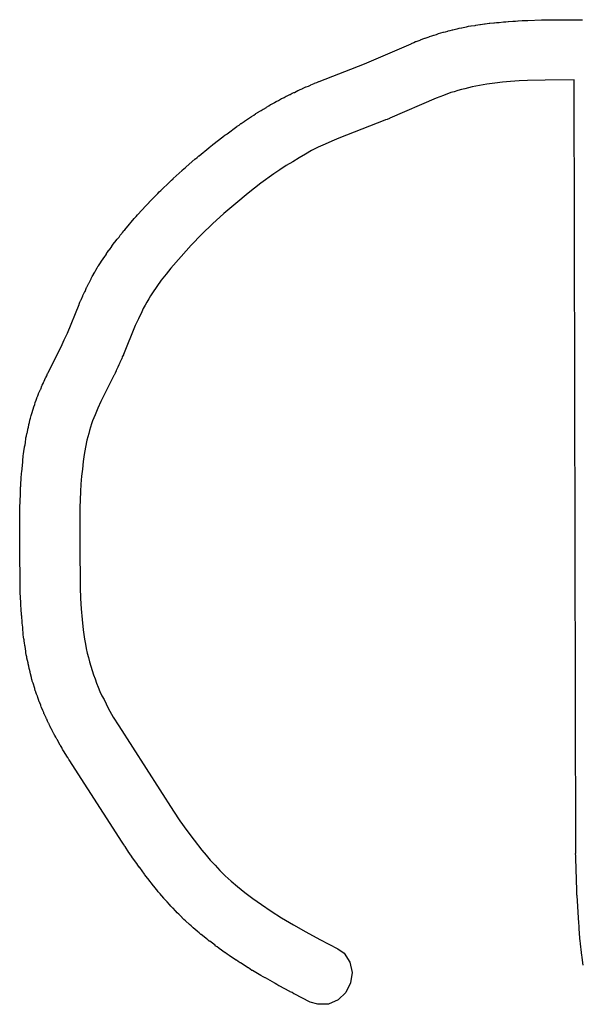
# Model space of a CAD drawing. Extents: x 81 to 161, y -172 to -32.
# Tile 14 of 94: x 117.21 to 119.08, y -152.87 to -149.59. Entities that reach past the tile are written whole.
import ezdxf

# ---------------------------------------------------------------- set-up
doc = ezdxf.new("R2010")
doc.units = 0
doc.header["$MEASUREMENT"] = 0
doc.layers.add('BLACK', color=7, linetype='CONTINUOUS')

msp = doc.modelspace()

# ---------------------------------------------------------------- linework, layer by layer
at = {"layer": 'BLACK', "linetype": 'CONTINUOUS'}
for p, q in [((118.743, -149.601), (118.756, -149.599)), ((118.756, -149.599), (118.758, -149.599)), ((118.758, -149.599), (118.765, -149.598)), ((118.765, -149.598), (118.772, -149.597)), ((118.772, -149.597), (118.774, -149.597)), ((118.774, -149.597), (118.787, -149.595)), ((118.787, -149.595), (118.789, -149.595)), ((118.789, -149.595), (118.796, -149.594)), ((118.796, -149.594), (118.804, -149.594)), ((118.804, -149.594), (118.805, -149.594)), ((118.805, -149.594), (118.819, -149.592)), ((118.819, -149.592), (118.82, -149.592)), ((118.82, -149.592), (118.827, -149.592)), ((118.827, -149.592), (118.835, -149.591)), ((118.835, -149.591), (118.836, -149.591)), ((118.836, -149.591), (118.85, -149.59)), ((118.85, -149.59), (118.851, -149.59)), ((118.851, -149.59), (118.859, -149.59)), ((118.859, -149.59), (118.867, -149.589)), ((118.867, -149.589), (118.868, -149.589)), ((118.868, -149.589), (118.882, -149.588)), ((118.882, -149.588), (118.883, -149.588)), ((118.883, -149.588), (118.891, -149.588)), ((118.891, -149.588), (118.899, -149.588)), ((118.899, -149.588), (118.9, -149.588)), ((118.9, -149.588), (118.946, -149.586)), ((118.946, -149.586), (118.947, -149.586)), ((118.947, -149.586), (118.955, -149.586)), ((118.955, -149.586), (118.962, -149.586)), ((118.962, -149.586), (118.964, -149.586)), ((118.964, -149.586), (119.074, -149.585)), ((119.074, -149.585), (119.075, -149.585)), ((119.075, -149.585), (119.083, -149.585)), ((118.596, -149.634), (118.603, -149.631)), ((118.603, -149.631), (118.611, -149.629)), ((118.603, -149.631), (118.603, -149.631)), ((118.603, -149.631), (118.603, -149.631)), ((118.611, -149.629), (118.618, -149.627)), ((118.618, -149.627), (118.618, -149.627)), ((118.618, -149.627), (118.619, -149.627)), ((118.619, -149.627), (118.626, -149.625)), ((118.626, -149.625), (118.634, -149.623)), ((118.634, -149.623), (118.635, -149.622)), ((118.634, -149.623), (118.634, -149.623)), ((118.635, -149.622), (118.642, -149.621)), ((118.642, -149.621), (118.649, -149.619)), ((118.649, -149.619), (118.65, -149.619)), ((118.65, -149.619), (118.664, -149.615)), ((118.664, -149.615), (118.665, -149.615)), ((118.665, -149.615), (118.672, -149.613)), ((118.672, -149.613), (118.679, -149.612)), ((118.679, -149.612), (118.681, -149.612)), ((118.681, -149.612), (118.695, -149.609)), ((118.695, -149.609), (118.696, -149.609)), ((118.696, -149.609), (118.703, -149.607)), ((118.703, -149.607), (118.71, -149.606)), ((118.71, -149.606), (118.712, -149.606)), ((118.712, -149.606), (118.725, -149.604)), ((118.725, -149.604), (118.727, -149.603)), ((118.727, -149.603), (118.734, -149.602)), ((118.734, -149.602), (118.741, -149.601)), ((118.741, -149.601), (118.743, -149.601)), ((118.356, -149.732), (118.512, -149.665)), ((118.512, -149.665), (118.513, -149.664)), ((118.513, -149.664), (118.52, -149.661)), ((118.52, -149.661), (118.526, -149.658)), ((118.526, -149.658), (118.528, -149.658)), ((118.528, -149.658), (118.542, -149.653)), ((118.542, -149.653), (118.543, -149.652)), ((118.543, -149.652), (118.55, -149.649)), ((118.55, -149.649), (118.557, -149.647)), ((118.557, -149.647), (118.558, -149.646)), ((118.558, -149.646), (118.572, -149.642)), ((118.572, -149.642), (118.573, -149.641)), ((118.573, -149.641), (118.58, -149.639)), ((118.58, -149.639), (118.587, -149.636)), ((118.587, -149.636), (118.588, -149.636)), ((118.588, -149.636), (118.596, -149.634)), ((118.588, -149.636), (118.588, -149.636)), ((118.205, -149.791), (118.356, -149.732)), ((118.188, -149.798), (118.189, -149.797)), ((118.189, -149.797), (118.197, -149.794)), ((118.197, -149.794), (118.204, -149.791)), ((118.204, -149.791), (118.205, -149.791)), ((118.79, -149.796), (118.764, -149.8)), ((118.816, -149.793), (118.79, -149.796)), ((118.843, -149.791), (118.816, -149.793)), ((118.871, -149.789), (118.843, -149.791)), ((118.899, -149.788), (118.871, -149.789)), ((118.958, -149.786), (118.899, -149.788)), ((119.055, -149.785), (118.958, -149.786)), ((119.06, -152.362), (119.055, -149.785)), ((118.108, -149.834), (118.115, -149.83)), ((118.115, -149.83), (118.121, -149.827)), ((118.121, -149.827), (118.123, -149.827)), ((118.123, -149.827), (118.134, -149.821)), ((118.134, -149.821), (118.135, -149.821)), ((118.135, -149.821), (118.142, -149.818)), ((118.142, -149.818), (118.148, -149.815)), ((118.148, -149.815), (118.15, -149.814)), ((118.15, -149.814), (118.161, -149.809)), ((118.161, -149.809), (118.162, -149.809)), ((118.162, -149.809), (118.169, -149.806)), ((118.169, -149.806), (118.176, -149.803)), ((118.176, -149.803), (118.177, -149.802)), ((118.177, -149.802), (118.188, -149.798)), ((118.644, -149.828), (118.619, -149.837)), ((118.655, -149.825), (118.644, -149.828)), ((118.667, -149.821), (118.655, -149.825)), ((118.679, -149.818), (118.667, -149.821)), ((118.69, -149.815), (118.679, -149.818)), ((118.715, -149.809), (118.69, -149.815)), ((118.739, -149.804), (118.715, -149.809)), ((118.764, -149.8), (118.739, -149.804)), ((118.044, -149.868), (118.055, -149.862)), ((118.055, -149.862), (118.056, -149.861)), ((118.056, -149.861), (118.062, -149.858)), ((118.062, -149.858), (118.069, -149.854)), ((118.069, -149.854), (118.07, -149.854)), ((118.07, -149.854), (118.08, -149.848)), ((118.08, -149.848), (118.081, -149.847)), ((118.081, -149.847), (118.088, -149.844)), ((118.088, -149.844), (118.095, -149.84)), ((118.095, -149.84), (118.096, -149.84)), ((118.096, -149.84), (118.107, -149.834)), ((118.107, -149.834), (118.108, -149.834)), ((118.595, -149.846), (118.44, -149.913)), ((118.619, -149.837), (118.595, -149.846)), ((117.994, -149.898), (118.004, -149.892)), ((118.004, -149.892), (118.005, -149.891)), ((118.005, -149.891), (118.012, -149.887)), ((118.012, -149.887), (118.018, -149.883)), ((118.018, -149.883), (118.019, -149.883)), ((118.019, -149.883), (118.029, -149.877)), ((118.029, -149.877), (118.03, -149.876)), ((118.03, -149.876), (118.037, -149.872)), ((118.037, -149.872), (118.043, -149.868)), ((118.043, -149.868), (118.044, -149.868)), ((117.945, -149.931), (117.955, -149.924)), ((117.955, -149.924), (117.956, -149.923)), ((117.956, -149.923), (117.963, -149.919)), ((117.963, -149.919), (117.969, -149.914)), ((117.969, -149.914), (117.97, -149.914)), ((117.97, -149.914), (117.98, -149.908)), ((117.98, -149.907), (117.987, -149.903)), ((117.98, -149.908), (117.98, -149.907)), ((117.987, -149.903), (117.993, -149.899)), ((117.993, -149.899), (117.994, -149.898)), ((118.424, -149.92), (118.271, -149.98)), ((118.426, -149.919), (118.424, -149.92)), ((118.432, -149.917), (118.426, -149.919)), ((118.439, -149.914), (118.432, -149.917)), ((118.44, -149.913), (118.439, -149.914)), ((117.898, -149.965), (117.931, -149.941)), ((117.931, -149.941), (117.932, -149.94)), ((117.932, -149.94), (117.938, -149.936)), ((117.938, -149.936), (117.944, -149.931)), ((117.944, -149.931), (117.945, -149.931)), ((117.851, -150.001), (117.884, -149.975)), ((117.884, -149.975), (117.885, -149.974)), ((117.885, -149.974), (117.891, -149.97)), ((117.891, -149.97), (117.897, -149.966)), ((117.897, -149.966), (117.898, -149.965)), ((118.247, -149.99), (118.225, -150)), ((118.271, -149.98), (118.247, -149.99)), ((117.805, -150.038), (117.837, -150.012)), ((117.837, -150.012), (117.838, -150.011)), ((117.838, -150.011), (117.844, -150.006)), ((117.844, -150.006), (117.85, -150.002)), ((117.85, -150.002), (117.851, -150.001)), ((118.18, -150.021), (118.159, -150.033)), ((118.202, -150.01), (118.18, -150.021)), ((118.225, -150), (118.202, -150.01)), ((117.761, -150.076), (117.792, -150.049)), ((117.792, -150.049), (117.793, -150.048)), ((117.793, -150.048), (117.798, -150.044)), ((117.798, -150.044), (117.804, -150.039)), ((117.804, -150.039), (117.805, -150.038)), ((118.117, -150.058), (118.095, -150.071)), ((118.138, -150.045), (118.117, -150.058)), ((118.159, -150.033), (118.138, -150.045)), ((117.719, -150.114), (117.748, -150.087)), ((117.748, -150.087), (117.749, -150.086)), ((117.749, -150.086), (117.754, -150.082)), ((117.754, -150.082), (117.76, -150.077)), ((117.76, -150.077), (117.761, -150.076)), ((118.074, -150.085), (118.054, -150.099)), ((118.095, -150.071), (118.074, -150.085)), ((117.706, -150.126), (117.707, -150.125)), ((117.707, -150.125), (117.713, -150.12)), ((117.713, -150.12), (117.718, -150.115)), ((117.718, -150.115), (117.719, -150.114)), ((118.054, -150.099), (118.011, -150.13)), ((117.672, -150.159), (117.677, -150.154)), ((117.677, -150.154), (117.679, -150.153)), ((117.679, -150.153), (117.706, -150.126)), ((118.011, -150.13), (117.968, -150.163)), ((117.639, -150.193), (117.666, -150.165)), ((117.666, -150.165), (117.667, -150.164)), ((117.667, -150.164), (117.672, -150.159)), ((117.968, -150.163), (117.927, -150.197)), ((117.601, -150.234), (117.627, -150.205)), ((117.627, -150.205), (117.628, -150.204)), ((117.628, -150.204), (117.633, -150.199)), ((117.633, -150.199), (117.638, -150.194)), ((117.638, -150.194), (117.639, -150.193)), ((117.927, -150.197), (117.887, -150.231)), ((117.563, -150.278), (117.589, -150.247)), ((117.589, -150.247), (117.59, -150.246)), ((117.59, -150.246), (117.595, -150.241)), ((117.595, -150.241), (117.6, -150.235)), ((117.6, -150.235), (117.601, -150.234)), ((117.887, -150.231), (117.85, -150.265)), ((117.552, -150.29), (117.557, -150.285)), ((117.557, -150.285), (117.562, -150.279)), ((117.562, -150.279), (117.563, -150.278)), ((117.85, -150.265), (117.814, -150.3)), ((117.524, -150.326), (117.532, -150.316)), ((117.532, -150.316), (117.533, -150.315)), ((117.533, -150.315), (117.538, -150.309)), ((117.538, -150.309), (117.542, -150.303)), ((117.542, -150.303), (117.543, -150.302)), ((117.543, -150.302), (117.552, -150.292)), ((117.552, -150.292), (117.552, -150.29)), ((117.814, -150.3), (117.779, -150.336)), ((117.5, -150.359), (117.504, -150.353)), ((117.504, -150.353), (117.506, -150.352)), ((117.506, -150.352), (117.514, -150.34)), ((117.514, -150.339), (117.519, -150.333)), ((117.514, -150.34), (117.514, -150.339)), ((117.519, -150.333), (117.523, -150.327)), ((117.523, -150.327), (117.524, -150.326)), ((117.779, -150.336), (117.745, -150.374)), ((117.479, -150.391), (117.483, -150.385)), ((117.483, -150.385), (117.487, -150.378)), ((117.487, -150.378), (117.488, -150.377)), ((117.488, -150.377), (117.496, -150.366)), ((117.496, -150.364), (117.5, -150.359)), ((117.496, -150.366), (117.496, -150.364)), ((117.745, -150.374), (117.711, -150.413)), ((117.457, -150.426), (117.461, -150.419)), ((117.461, -150.419), (117.465, -150.412)), ((117.461, -150.419), (117.461, -150.419)), ((117.461, -150.419), (117.461, -150.419)), ((117.465, -150.412), (117.469, -150.405)), ((117.469, -150.405), (117.47, -150.405)), ((117.47, -150.405), (117.474, -150.398)), ((117.47, -150.405), (117.47, -150.405)), ((117.474, -150.398), (117.478, -150.392)), ((117.478, -150.392), (117.478, -150.391)), ((117.478, -150.391), (117.479, -150.391)), ((117.711, -150.413), (117.695, -150.433)), ((117.442, -150.455), (117.445, -150.448)), ((117.445, -150.447), (117.449, -150.44)), ((117.445, -150.448), (117.445, -150.447)), ((117.445, -150.448), (117.445, -150.448)), ((117.449, -150.44), (117.453, -150.434)), ((117.453, -150.433), (117.457, -150.426)), ((117.453, -150.434), (117.453, -150.433)), ((117.453, -150.433), (117.453, -150.433)), ((117.679, -150.453), (117.664, -150.474)), ((117.695, -150.433), (117.679, -150.453)), ((117.425, -150.49), (117.43, -150.477)), ((117.43, -150.477), (117.431, -150.476)), ((117.431, -150.476), (117.434, -150.469)), ((117.434, -150.469), (117.437, -150.463)), ((117.437, -150.463), (117.438, -150.462)), ((117.438, -150.462), (117.442, -150.455)), ((117.438, -150.462), (117.438, -150.462)), ((117.664, -150.474), (117.65, -150.495)), ((117.408, -150.526), (117.411, -150.519)), ((117.411, -150.519), (117.412, -150.518)), ((117.412, -150.518), (117.417, -150.505)), ((117.417, -150.505), (117.418, -150.504)), ((117.418, -150.504), (117.421, -150.497)), ((117.421, -150.497), (117.424, -150.491)), ((117.424, -150.491), (117.425, -150.49)), ((117.637, -150.515), (117.631, -150.526)), ((117.643, -150.505), (117.637, -150.515)), ((117.65, -150.495), (117.643, -150.505)), ((117.366, -150.629), (117.405, -150.534)), ((117.405, -150.533), (117.408, -150.526)), ((117.405, -150.534), (117.405, -150.533)), ((117.619, -150.547), (117.614, -150.558)), ((117.625, -150.536), (117.619, -150.547)), ((117.631, -150.526), (117.625, -150.536)), ((117.603, -150.581), (117.592, -150.604)), ((117.614, -150.558), (117.603, -150.581)), ((117.592, -150.604), (117.553, -150.7)), ((117.355, -150.652), (117.366, -150.629)), ((117.301, -150.763), (117.345, -150.675)), ((117.345, -150.675), (117.355, -150.652)), ((117.546, -150.716), (117.541, -150.727)), ((117.547, -150.715), (117.546, -150.716)), ((117.549, -150.708), (117.547, -150.715)), ((117.553, -150.701), (117.549, -150.708)), ((117.553, -150.7), (117.553, -150.701)), ((117.534, -150.743), (117.529, -150.754)), ((117.537, -150.735), (117.534, -150.742)), ((117.534, -150.742), (117.534, -150.743)), ((117.541, -150.728), (117.537, -150.735)), ((117.541, -150.727), (117.541, -150.728)), ((117.289, -150.789), (117.293, -150.778)), ((117.293, -150.778), (117.294, -150.777)), ((117.294, -150.777), (117.297, -150.771)), ((117.297, -150.771), (117.3, -150.764)), ((117.3, -150.764), (117.301, -150.763)), ((117.521, -150.77), (117.477, -150.857)), ((117.522, -150.769), (117.521, -150.77)), ((117.525, -150.762), (117.522, -150.769)), ((117.528, -150.755), (117.525, -150.762)), ((117.529, -150.754), (117.528, -150.755)), ((117.277, -150.816), (117.281, -150.805)), ((117.281, -150.805), (117.282, -150.803)), ((117.282, -150.803), (117.285, -150.797)), ((117.285, -150.797), (117.288, -150.79)), ((117.288, -150.79), (117.289, -150.789)), ((117.262, -150.853), (117.264, -150.846)), ((117.264, -150.845), (117.267, -150.838)), ((117.264, -150.846), (117.264, -150.845)), ((117.264, -150.845), (117.264, -150.845)), ((117.267, -150.838), (117.27, -150.831)), ((117.27, -150.83), (117.273, -150.824)), ((117.27, -150.831), (117.27, -150.83)), ((117.27, -150.831), (117.27, -150.831)), ((117.273, -150.824), (117.276, -150.817)), ((117.276, -150.817), (117.277, -150.816)), ((117.252, -150.882), (117.254, -150.875)), ((117.254, -150.875), (117.257, -150.867)), ((117.254, -150.875), (117.254, -150.875)), ((117.254, -150.875), (117.254, -150.875)), ((117.257, -150.867), (117.259, -150.86)), ((117.259, -150.86), (117.262, -150.853)), ((117.259, -150.86), (117.259, -150.86)), ((117.259, -150.86), (117.259, -150.86)), ((117.467, -150.879), (117.458, -150.901)), ((117.477, -150.857), (117.467, -150.879)), ((117.241, -150.919), (117.243, -150.912)), ((117.243, -150.912), (117.245, -150.904)), ((117.245, -150.904), (117.247, -150.897)), ((117.245, -150.904), (117.245, -150.904)), ((117.247, -150.897), (117.25, -150.89)), ((117.25, -150.889), (117.252, -150.882)), ((117.25, -150.89), (117.25, -150.889)), ((117.25, -150.889), (117.25, -150.889)), ((117.454, -150.911), (117.45, -150.921)), ((117.458, -150.901), (117.454, -150.911)), ((117.234, -150.949), (117.236, -150.942)), ((117.236, -150.942), (117.237, -150.935)), ((117.237, -150.935), (117.238, -150.934)), ((117.238, -150.934), (117.24, -150.927)), ((117.238, -150.934), (117.238, -150.934)), ((117.24, -150.927), (117.241, -150.919)), ((117.241, -150.919), (117.241, -150.919)), ((117.443, -150.942), (117.44, -150.953)), ((117.446, -150.931), (117.443, -150.942)), ((117.45, -150.921), (117.446, -150.931)), ((117.228, -150.978), (117.23, -150.971)), ((117.228, -150.98), (117.228, -150.978)), ((117.23, -150.971), (117.231, -150.964)), ((117.231, -150.964), (117.232, -150.963)), ((117.232, -150.963), (117.234, -150.951)), ((117.234, -150.951), (117.234, -150.949)), ((117.434, -150.975), (117.431, -150.986)), ((117.437, -150.964), (117.434, -150.975)), ((117.44, -150.953), (117.437, -150.964)), ((117.221, -151.022), (117.223, -151.01)), ((117.223, -151.008), (117.225, -151.001)), ((117.223, -151.01), (117.223, -151.008)), ((117.225, -151.001), (117.226, -150.994)), ((117.226, -150.993), (117.228, -150.98)), ((117.226, -150.994), (117.226, -150.993)), ((117.426, -151.009), (117.422, -151.033)), ((117.431, -150.986), (117.426, -151.009)), ((117.218, -151.052), (117.219, -151.04)), ((117.219, -151.038), (117.22, -151.031)), ((117.219, -151.04), (117.219, -151.038)), ((117.22, -151.031), (117.221, -151.024)), ((117.221, -151.024), (117.221, -151.022)), ((117.422, -151.033), (117.419, -151.057)), ((117.215, -151.081), (117.216, -151.069)), ((117.216, -151.068), (117.217, -151.06)), ((117.216, -151.069), (117.216, -151.068)), ((117.217, -151.053), (117.218, -151.052)), ((117.217, -151.06), (117.217, -151.053)), ((117.419, -151.057), (117.416, -151.082)), ((117.212, -151.11), (117.213, -151.099)), ((117.213, -151.097), (117.214, -151.09)), ((117.213, -151.099), (117.213, -151.097)), ((117.214, -151.09), (117.215, -151.082)), ((117.215, -151.082), (117.215, -151.081)), ((117.413, -151.106), (117.411, -151.132)), ((117.416, -151.082), (117.413, -151.106)), ((117.21, -151.141), (117.211, -151.14)), ((117.21, -151.148), (117.21, -151.141)), ((117.211, -151.127), (117.212, -151.119)), ((117.211, -151.128), (117.211, -151.127)), ((117.211, -151.14), (117.211, -151.128)), ((117.212, -151.111), (117.212, -151.11)), ((117.212, -151.119), (117.212, -151.111)), ((117.411, -151.132), (117.41, -151.157)), ((117.209, -151.198), (117.21, -151.157)), ((117.21, -151.156), (117.21, -151.148)), ((117.21, -151.157), (117.21, -151.156)), ((117.41, -151.157), (117.408, -151.211)), ((117.208, -151.2), (117.209, -151.198)), ((117.208, -151.207), (117.208, -151.2)), ((117.208, -151.215), (117.208, -151.207)), ((117.208, -151.216), (117.208, -151.215)), ((117.208, -151.325), (117.208, -151.216)), ((117.408, -151.211), (117.408, -151.333)), ((117.207, -151.326), (117.208, -151.325)), ((117.208, -151.334), (117.207, -151.326)), ((117.208, -151.342), (117.208, -151.334)), ((117.408, -151.333), (117.409, -151.477)), ((117.208, -151.343), (117.208, -151.342)), ((117.209, -151.473), (117.208, -151.343)), ((117.209, -151.474), (117.209, -151.473)), ((117.209, -151.482), (117.209, -151.474)), ((117.209, -151.489), (117.209, -151.482)), ((117.209, -151.49), (117.209, -151.489)), ((117.21, -151.513), (117.209, -151.49)), ((117.409, -151.477), (117.41, -151.513)), ((117.21, -151.514), (117.21, -151.513)), ((117.211, -151.522), (117.21, -151.514)), ((117.211, -151.53), (117.211, -151.522)), ((117.211, -151.531), (117.211, -151.53)), ((117.212, -151.553), (117.211, -151.531)), ((117.41, -151.513), (117.412, -151.548)), ((117.212, -151.554), (117.212, -151.553)), ((117.213, -151.562), (117.212, -151.554)), ((117.213, -151.57), (117.213, -151.562)), ((117.412, -151.548), (117.415, -151.583)), ((117.214, -151.571), (117.213, -151.57)), ((117.215, -151.593), (117.214, -151.571)), ((117.215, -151.595), (117.215, -151.593)), ((117.216, -151.602), (117.215, -151.595)), ((117.415, -151.583), (117.419, -151.617)), ((117.217, -151.609), (117.216, -151.602)), ((117.217, -151.611), (117.217, -151.609)), ((117.219, -151.633), (117.217, -151.611)), ((117.219, -151.634), (117.219, -151.633)), ((117.22, -151.641), (117.219, -151.634)), ((117.419, -151.617), (117.421, -151.633)), ((117.421, -151.633), (117.423, -151.649)), ((117.221, -151.649), (117.22, -151.641)), ((117.222, -151.65), (117.221, -151.649)), ((117.222, -151.653), (117.222, -151.65)), ((117.222, -151.654), (117.222, -151.653)), ((117.223, -151.662), (117.222, -151.654)), ((117.224, -151.669), (117.223, -151.662)), ((117.423, -151.649), (117.426, -151.665)), ((117.426, -151.665), (117.429, -151.68)), ((117.224, -151.67), (117.224, -151.669)), ((117.225, -151.673), (117.224, -151.67)), ((117.226, -151.681), (117.225, -151.673)), ((117.225, -151.673), (117.225, -151.673)), ((117.227, -151.689), (117.226, -151.681)), ((117.228, -151.69), (117.227, -151.689)), ((117.228, -151.692), (117.228, -151.69)), ((117.228, -151.693), (117.228, -151.692)), ((117.229, -151.701), (117.228, -151.693)), ((117.429, -151.68), (117.432, -151.695)), ((117.432, -151.695), (117.436, -151.71)), ((117.231, -151.708), (117.229, -151.701)), ((117.231, -151.709), (117.231, -151.708)), ((117.231, -151.711), (117.231, -151.709)), ((117.231, -151.712), (117.231, -151.711)), ((117.233, -151.72), (117.231, -151.712)), ((117.235, -151.727), (117.233, -151.72)), ((117.235, -151.728), (117.235, -151.727)), ((117.235, -151.73), (117.235, -151.728)), ((117.235, -151.731), (117.235, -151.73)), ((117.237, -151.739), (117.235, -151.731)), ((117.436, -151.71), (117.44, -151.724)), ((117.44, -151.724), (117.444, -151.739)), ((117.239, -151.746), (117.237, -151.739)), ((117.239, -151.747), (117.239, -151.746)), ((117.24, -151.749), (117.239, -151.747)), ((117.24, -151.75), (117.24, -151.749)), ((117.242, -151.758), (117.24, -151.75)), ((117.243, -151.765), (117.242, -151.758)), ((117.244, -151.766), (117.243, -151.765)), ((117.444, -151.739), (117.448, -151.753)), ((117.448, -151.753), (117.453, -151.767)), ((117.244, -151.768), (117.244, -151.766)), ((117.244, -151.769), (117.244, -151.768)), ((117.246, -151.776), (117.244, -151.769)), ((117.248, -151.784), (117.246, -151.776)), ((117.249, -151.785), (117.248, -151.784)), ((117.249, -151.787), (117.249, -151.785)), ((117.249, -151.788), (117.249, -151.787)), ((117.252, -151.795), (117.249, -151.788)), ((117.254, -151.802), (117.252, -151.795)), ((117.453, -151.767), (117.458, -151.781)), ((117.458, -151.781), (117.463, -151.795)), ((117.463, -151.795), (117.468, -151.809)), ((117.254, -151.803), (117.254, -151.802)), ((117.255, -151.805), (117.254, -151.803)), ((117.255, -151.806), (117.255, -151.805)), ((117.257, -151.813), (117.255, -151.806)), ((117.259, -151.821), (117.257, -151.813)), ((117.26, -151.822), (117.259, -151.821)), ((117.261, -151.824), (117.26, -151.822)), ((117.261, -151.825), (117.261, -151.824)), ((117.263, -151.832), (117.261, -151.825)), ((117.468, -151.809), (117.474, -151.823)), ((117.474, -151.823), (117.481, -151.837)), ((117.266, -151.839), (117.263, -151.832)), ((117.266, -151.84), (117.266, -151.839)), ((117.267, -151.842), (117.266, -151.84)), ((117.267, -151.843), (117.267, -151.842)), ((117.27, -151.85), (117.267, -151.843)), ((117.272, -151.857), (117.27, -151.85)), ((117.273, -151.858), (117.272, -151.857)), ((117.274, -151.86), (117.273, -151.858)), ((117.274, -151.861), (117.274, -151.86)), ((117.277, -151.868), (117.274, -151.861)), ((117.481, -151.837), (117.488, -151.85)), ((117.488, -151.85), (117.495, -151.864)), ((117.495, -151.864), (117.502, -151.878)), ((117.279, -151.875), (117.277, -151.868)), ((117.28, -151.876), (117.279, -151.875)), ((117.281, -151.878), (117.28, -151.876)), ((117.281, -151.879), (117.281, -151.878)), ((117.284, -151.886), (117.281, -151.879)), ((117.287, -151.893), (117.284, -151.886)), ((117.288, -151.894), (117.287, -151.893)), ((117.288, -151.896), (117.288, -151.894)), ((117.289, -151.897), (117.288, -151.896)), ((117.502, -151.878), (117.519, -151.908)), ((117.292, -151.904), (117.289, -151.897)), ((117.295, -151.911), (117.292, -151.904)), ((117.295, -151.912), (117.295, -151.911)), ((117.296, -151.914), (117.295, -151.912)), ((117.297, -151.915), (117.296, -151.914)), ((117.3, -151.922), (117.297, -151.915)), ((117.303, -151.929), (117.3, -151.922)), ((117.304, -151.93), (117.303, -151.929)), ((117.519, -151.908), (117.537, -151.937)), ((117.305, -151.932), (117.304, -151.93)), ((117.305, -151.933), (117.305, -151.932)), ((117.309, -151.94), (117.305, -151.933)), ((117.312, -151.947), (117.309, -151.94)), ((117.313, -151.948), (117.312, -151.947)), ((117.314, -151.95), (117.313, -151.948)), ((117.314, -151.951), (117.314, -151.95)), ((117.318, -151.957), (117.314, -151.951)), ((117.321, -151.964), (117.318, -151.957)), ((117.537, -151.937), (117.72, -152.222)), ((117.322, -151.965), (117.321, -151.964)), ((117.323, -151.968), (117.322, -151.965)), ((117.324, -151.969), (117.323, -151.968)), ((117.327, -151.975), (117.324, -151.969)), ((117.331, -151.982), (117.327, -151.975)), ((117.332, -151.983), (117.331, -151.982)), ((117.342, -152.002), (117.332, -151.983)), ((117.343, -152.003), (117.342, -152.002)), ((117.347, -152.009), (117.343, -152.003)), ((117.35, -152.016), (117.347, -152.009)), ((117.351, -152.017), (117.35, -152.016)), ((117.363, -152.036), (117.351, -152.017)), ((117.363, -152.037), (117.363, -152.036)), ((117.367, -152.043), (117.363, -152.037)), ((117.371, -152.05), (117.367, -152.043)), ((117.372, -152.051), (117.371, -152.05)), ((117.548, -152.325), (117.372, -152.051)), ((117.72, -152.222), (117.741, -152.254)), ((117.741, -152.254), (117.764, -152.286)), ((117.764, -152.286), (117.788, -152.318)), ((117.788, -152.318), (117.814, -152.352)), ((117.549, -152.325), (117.548, -152.325)), ((117.553, -152.332), (117.549, -152.325)), ((117.557, -152.339), (117.553, -152.332)), ((117.558, -152.339), (117.557, -152.339)), ((117.571, -152.359), (117.558, -152.339)), ((117.814, -152.352), (117.828, -152.368)), ((117.572, -152.36), (117.571, -152.359)), ((117.576, -152.367), (117.572, -152.36)), ((117.581, -152.373), (117.576, -152.367)), ((117.581, -152.374), (117.581, -152.373)), ((117.596, -152.395), (117.581, -152.374)), ((117.828, -152.368), (117.842, -152.385)), ((117.842, -152.385), (117.858, -152.402)), ((119.059, -152.363), (119.06, -152.362)), ((119.06, -152.37), (119.059, -152.363)), ((119.06, -152.377), (119.06, -152.37)), ((119.06, -152.379), (119.06, -152.377)), ((119.064, -152.485), (119.06, -152.379)), ((117.597, -152.396), (117.596, -152.395)), ((117.601, -152.402), (117.597, -152.396)), ((117.606, -152.409), (117.601, -152.402)), ((117.607, -152.409), (117.606, -152.409)), ((117.623, -152.432), (117.607, -152.409)), ((117.858, -152.402), (117.874, -152.419)), ((117.874, -152.419), (117.892, -152.437)), ((117.624, -152.434), (117.623, -152.432)), ((117.629, -152.439), (117.624, -152.434)), ((117.633, -152.445), (117.629, -152.439)), ((117.634, -152.446), (117.633, -152.445)), ((117.653, -152.47), (117.634, -152.446)), ((117.892, -152.437), (117.912, -152.455)), ((117.654, -152.471), (117.653, -152.47)), ((117.658, -152.477), (117.654, -152.471)), ((117.663, -152.483), (117.658, -152.477)), ((117.664, -152.484), (117.663, -152.483)), ((117.669, -152.49), (117.664, -152.484)), ((117.912, -152.455), (117.933, -152.473)), ((117.933, -152.473), (117.957, -152.493)), ((119.064, -152.486), (119.064, -152.485)), ((119.064, -152.494), (119.064, -152.486)), ((117.67, -152.491), (117.669, -152.49)), ((117.675, -152.497), (117.67, -152.491)), ((117.68, -152.503), (117.675, -152.497)), ((117.681, -152.504), (117.68, -152.503)), ((117.687, -152.511), (117.681, -152.504)), ((117.687, -152.512), (117.687, -152.511)), ((117.693, -152.518), (117.687, -152.512)), ((117.697, -152.523), (117.693, -152.518)), ((117.957, -152.493), (117.984, -152.513)), ((117.984, -152.513), (118.013, -152.533)), ((119.064, -152.501), (119.064, -152.494)), ((119.065, -152.503), (119.064, -152.501)), ((119.07, -152.595), (119.065, -152.503)), ((117.698, -152.524), (117.697, -152.523)), ((117.706, -152.532), (117.698, -152.524)), ((117.706, -152.533), (117.706, -152.532)), ((117.711, -152.538), (117.706, -152.533)), ((117.716, -152.544), (117.711, -152.538)), ((117.718, -152.545), (117.716, -152.544)), ((117.726, -152.554), (117.718, -152.545)), ((118.013, -152.533), (118.045, -152.555)), ((117.727, -152.555), (117.726, -152.554)), ((117.732, -152.56), (117.727, -152.555)), ((117.737, -152.565), (117.732, -152.56)), ((117.738, -152.566), (117.737, -152.565)), ((117.748, -152.576), (117.738, -152.566)), ((117.749, -152.577), (117.748, -152.576)), ((117.754, -152.582), (117.749, -152.577)), ((117.76, -152.587), (117.754, -152.582)), ((118.045, -152.555), (118.08, -152.577)), ((118.08, -152.577), (118.119, -152.6)), ((117.761, -152.588), (117.76, -152.587)), ((117.772, -152.598), (117.761, -152.588)), ((117.773, -152.599), (117.772, -152.598)), ((117.779, -152.604), (117.773, -152.599)), ((117.784, -152.609), (117.779, -152.604)), ((117.785, -152.61), (117.784, -152.609)), ((117.799, -152.621), (117.785, -152.61)), ((118.119, -152.6), (118.161, -152.624)), ((119.07, -152.596), (119.07, -152.595)), ((119.071, -152.603), (119.07, -152.596)), ((119.071, -152.611), (119.071, -152.603)), ((119.071, -152.612), (119.071, -152.611)), ((119.074, -152.645), (119.071, -152.612)), ((117.8, -152.622), (117.799, -152.621)), ((117.805, -152.627), (117.8, -152.622)), ((117.811, -152.632), (117.805, -152.627)), ((117.812, -152.632), (117.811, -152.632)), ((117.827, -152.645), (117.812, -152.632)), ((117.828, -152.646), (117.827, -152.645)), ((117.834, -152.65), (117.828, -152.646)), ((117.839, -152.655), (117.834, -152.65)), ((118.161, -152.624), (118.207, -152.649)), ((118.207, -152.649), (118.267, -152.68)), ((119.074, -152.646), (119.074, -152.645)), ((119.075, -152.654), (119.074, -152.646)), ((117.841, -152.655), (117.839, -152.655)), ((117.858, -152.668), (117.841, -152.655)), ((117.859, -152.67), (117.858, -152.668)), ((117.865, -152.674), (117.859, -152.67)), ((117.871, -152.678), (117.865, -152.674)), ((117.872, -152.679), (117.871, -152.678)), ((117.892, -152.693), (117.872, -152.679)), ((118.267, -152.68), (118.288, -152.695)), ((119.076, -152.662), (119.075, -152.654)), ((119.076, -152.663), (119.076, -152.662)), ((119.079, -152.692), (119.076, -152.663)), ((117.893, -152.694), (117.892, -152.693)), ((117.899, -152.698), (117.893, -152.694)), ((117.905, -152.702), (117.899, -152.698)), ((117.906, -152.703), (117.905, -152.702)), ((117.928, -152.718), (117.906, -152.703)), ((118.288, -152.695), (118.307, -152.725)), ((119.079, -152.693), (119.079, -152.692)), ((119.08, -152.701), (119.079, -152.693)), ((119.081, -152.708), (119.08, -152.701)), ((119.081, -152.709), (119.081, -152.708)), ((119.085, -152.735), (119.081, -152.709)), ((117.929, -152.718), (117.928, -152.718)), ((117.935, -152.722), (117.929, -152.718)), ((117.942, -152.727), (117.935, -152.722)), ((117.943, -152.727), (117.942, -152.727)), ((117.968, -152.743), (117.943, -152.727)), ((117.969, -152.744), (117.968, -152.743)), ((117.975, -152.748), (117.969, -152.744)), ((117.981, -152.752), (117.975, -152.748)), ((118.307, -152.725), (118.315, -152.759)), ((117.983, -152.752), (117.981, -152.752)), ((118.011, -152.769), (117.983, -152.752)), ((118.018, -152.773), (118.011, -152.769)), ((118.011, -152.769), (118.011, -152.769)), ((118.025, -152.777), (118.018, -152.773)), ((118.026, -152.777), (118.025, -152.777)), ((118.057, -152.795), (118.026, -152.777)), ((118.315, -152.759), (118.31, -152.794)), ((118.058, -152.796), (118.057, -152.795)), ((118.064, -152.799), (118.058, -152.796)), ((118.071, -152.803), (118.064, -152.799)), ((118.072, -152.804), (118.071, -152.803)), ((118.107, -152.822), (118.072, -152.804)), ((118.31, -152.794), (118.294, -152.826)), ((118.108, -152.823), (118.107, -152.822)), ((118.115, -152.826), (118.108, -152.823)), ((118.121, -152.83), (118.115, -152.826)), ((118.122, -152.83), (118.121, -152.83)), ((118.175, -152.858), (118.122, -152.83)), ((118.294, -152.826), (118.268, -152.85)), ((118.201, -152.865), (118.175, -152.858)), ((118.236, -152.864), (118.201, -152.865)), ((118.268, -152.85), (118.236, -152.864))]:
    msp.add_line(p, q, dxfattribs=at)

doc.saveas('drawing.dxf')
